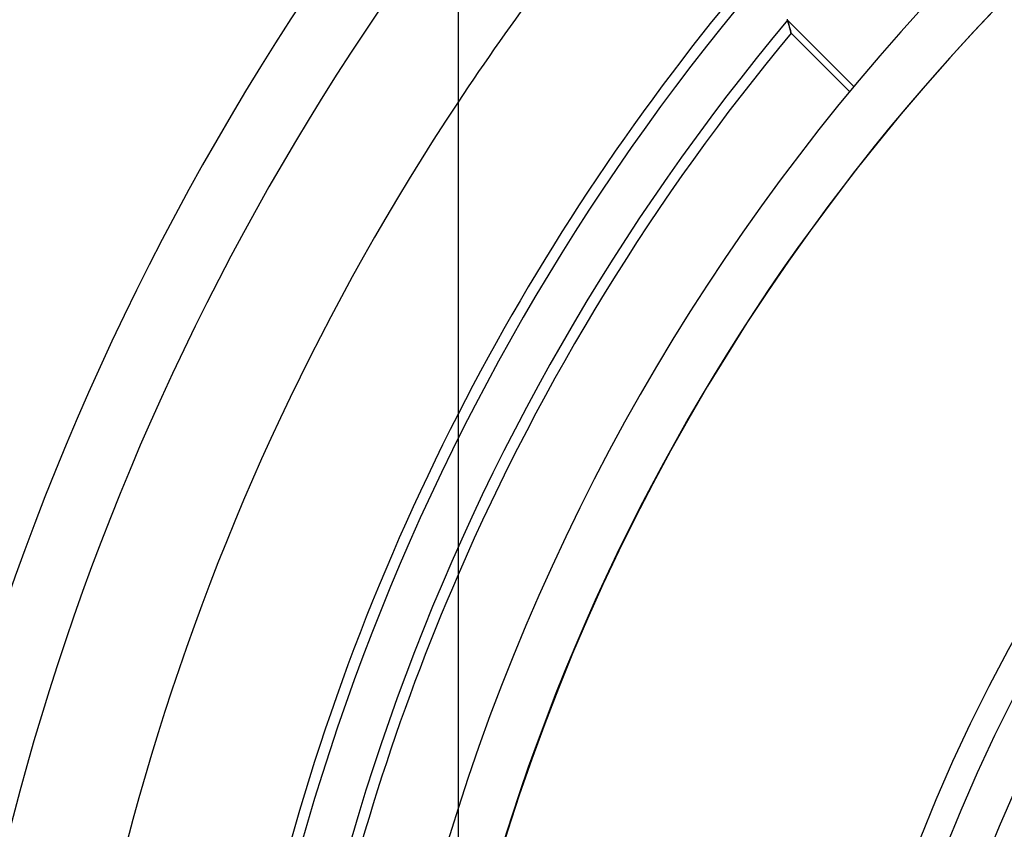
# Model space of a CAD drawing. Header units: millimetres. Extents: x -185 to 185, y -185 to 185.
# Tile 39 of 56: x -46 to -28, y 12 to 27. Entities that reach past the tile are written whole.
import ezdxf

# ---------------------------------------------------------------- set-up
doc = ezdxf.new("R2010")
doc.units = ezdxf.units.MM
doc.layers.add('MAIN-1', color=7, linetype='Continuous')
doc.layers.add('MAIN-2', color=7, linetype='Continuous')

msp = doc.modelspace()

# ---------------------------------------------------------------- linework, layer by layer
at = {"layer": 'MAIN-1'}
msp.add_line((-38.1, 30.48), (-38.1, 0), dxfattribs=at)
for radius, start, end in [(60.579, 138.35252, 180.00002), (55.499, 138.9364, 180), (54.229, 138.7349, 180), (49.149, 140.7791, 180), (47.879, 142.7267, 180), (45.72, 146.4427, 180), (42.799, 152.8993, 180), (41.529, 156.5534, 180), (40.005, 162.2472, 180)]:
    msp.add_arc((0, 0), radius, start, end, dxfattribs=at)
at = {"layer": 'MAIN-2'}
for p, q in [((-32.009, 26.807), (-31.999, 26.778)), ((-31.995, 26.765), (-32.002, 26.786)), ((-32.002, 26.786), (-30.775, 25.559)), ((-31.999, 26.778), (-31.99, 26.751)), ((-31.988, 26.744), (-31.995, 26.765)), ((-31.99, 26.751), (-31.982, 26.724)), ((-31.982, 26.724), (-31.988, 26.744)), ((-31.976, 26.705), (-31.982, 26.724)), ((-31.982, 26.724), (-31.975, 26.699)), ((-31.971, 26.687), (-31.976, 26.705)), ((-31.975, 26.699), (-31.968, 26.675)), ((-31.966, 26.669), (-31.971, 26.687)), ((-31.968, 26.675), (-31.962, 26.652)), ((-31.962, 26.652), (-31.966, 26.669)), ((-31.958, 26.637), (-31.962, 26.652)), ((-31.962, 26.652), (-31.956, 26.632)), ((-31.954, 26.622), (-31.958, 26.637)), ((-31.956, 26.632), (-31.951, 26.613)), ((-31.95, 26.608), (-31.954, 26.622)), ((-31.951, 26.613), (-31.947, 26.596)), ((-31.947, 26.596), (-31.95, 26.608)), ((-31.945, 26.585), (-31.947, 26.596)), ((-31.947, 26.596), (-31.944, 26.582)), ((-31.942, 26.575), (-31.945, 26.585)), ((-31.944, 26.582), (-31.941, 26.57)), ((-31.94, 26.567), (-31.942, 26.575)), ((-31.941, 26.57), (-31.939, 26.56)), ((-31.939, 26.56), (-31.94, 26.567)), ((-31.937, 26.555), (-31.939, 26.56)), ((-31.939, 26.56), (-31.937, 26.553)), ((-31.936, 26.551), (-31.937, 26.555)), ((-31.937, 26.553), (-31.936, 26.549)), ((-31.936, 26.548), (-31.936, 26.551)), ((-31.936, 26.549), (-31.936, 26.548)), ((-31.936, 26.548), (-31.936, 26.548)), ((-31.936, 26.548), (-30.853, 25.465))]:
    msp.add_line(p, q, dxfattribs=at)
for radius, start, end in [(132, 0, 180.00002), (128, 89.99998, 179.99998), (127, 89.99998, 179.99998), (39.005, 90, 270), (39.005, 102.3665, 167.6335), (40.005, 107.7528, 162.2472), (31.75, 0, 180), (31.25, 90, 270), (30.48, 90, 180), (45.72, 139.6269, 146.4427), (28.575, 0, 180), (42.595, 139.9672, 180), (42.799, 140.1073, 152.8993), (41.733, 140.07, 180), (41.529, 140.2639, 156.5534)]:
    msp.add_arc((0, 0), radius, start, end, dxfattribs=at)

doc.saveas('drawing.dxf')
